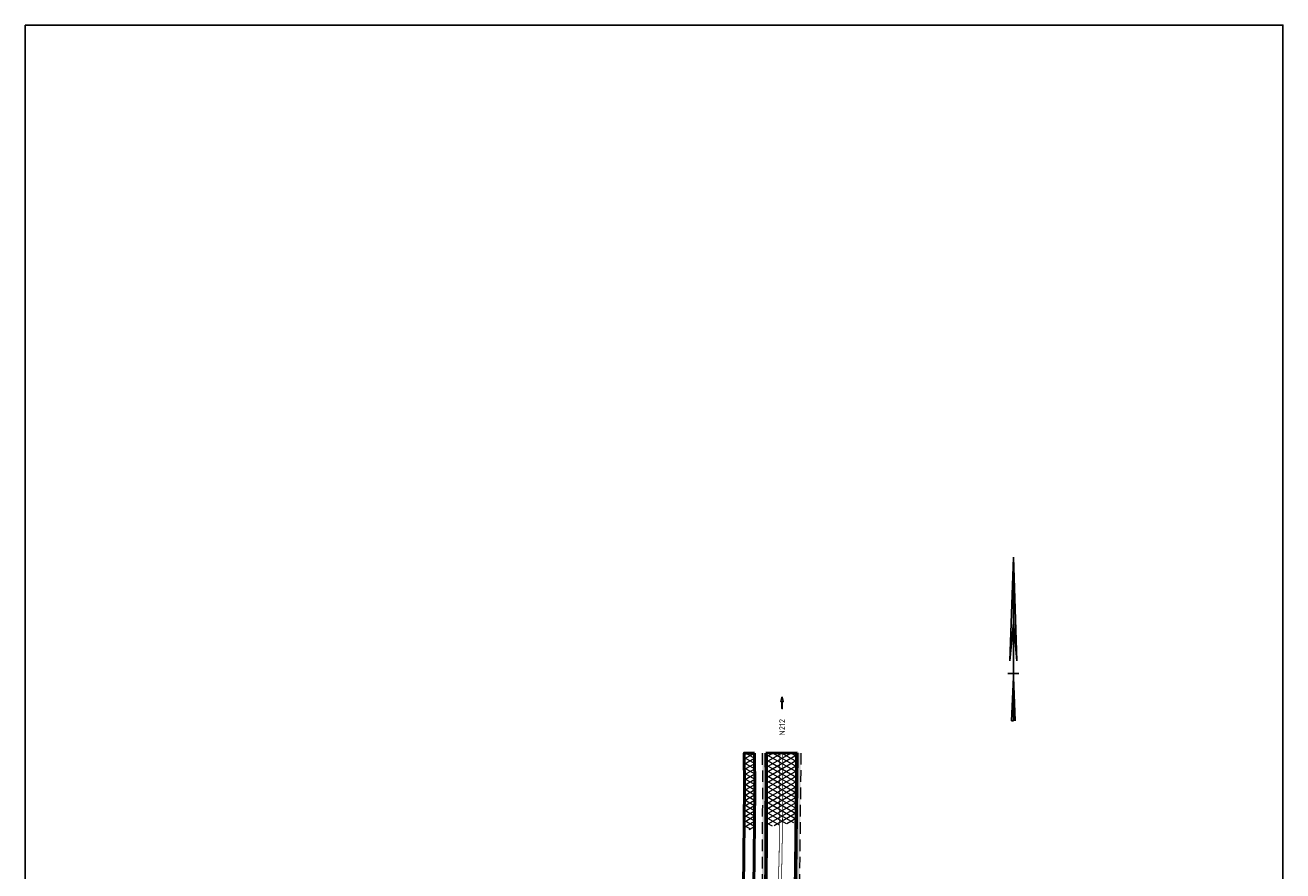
# Model space of a CAD drawing. Header units: metres. Extents: x 121833 to 139793, y 452888 to 469143.
# Tile 10 of 11: x 121833 to 122110, y 468957 to 469143. Entities that reach past the tile are written whole.
import ezdxf
from ezdxf.enums import TextEntityAlignment as Align

# ---------------------------------------------------------------- set-up
doc = ezdxf.new("R2010")
doc.units = ezdxf.units.M
doc.linetypes.add('DASHED', pattern=[19.05, 12.7, -6.35])
doc.linetypes.add('VW-3-3_STREEP', pattern=[6, 3, -3])
for name, color, linetype, lineweight in [('N-WE-VH-KANTVERHARDING-G', 210, 'Continuous', 50), ('N-WE-VH-KANTVERHARDING_BERMVERHARDING-G', 60, 'DASHED', 18), ('N-WE-VH-VERHARDING_ASFALT-A @ 0.5', 7, 'Continuous', 18), ('N-WE-VH-VERHARDING_GRASBETONSTEEN-A', 7, 'Continuous', 18), ('N-WE-VW-MARKERING_DOORGETROKKEN-G', 7, 'Continuous', 35), ('N-WE-VW-MARKERING_LANGS_STREEP_33_015-G', 7, 'VW-3-3_STREEP', 13), ('X-XX-AL-ORIENTATIE-S', 7, 'Continuous', 25)]:
    doc.layers.add(name, color=color, linetype=linetype, lineweight=lineweight)
doc.styles.add('NLCS-ISO-M1000-T25', font='NLCS-ISO.ttf', dxfattribs={"height": 2.5})
doc.styles.add('NLCS-ISO-M1000-T35', font='NLCS-ISO.ttf', dxfattribs={"height": 3.5})
pattern_1 = [(180, (0, 0), (-2e-16, -2), []), (180, (3e-17, 0.5), (-2e-16, -2), []), (90, (0, 0), (-2, 1e-16), [-0.5, 0.5]), (90, (-0.5, 3e-17), (-2, 1e-16), [-0.5, 0.5]), (90, (-1, 6e-17), (-2, 1e-16), [0.5, -0.5]), (90, (-1.5, 9e-17), (-2, 1e-16), [0.5, -0.5]), (180, (6e-17, 1), (-2e-16, -2), [0.5, -0.5]), (180, (9e-17, 1.5), (-2e-16, -2), [0.5, -0.5])]

# ---------------------------------------------------------------- blocks, each defined once
blk = doc.blocks.new('SAL-ORIENTATIE_NOORDPIJL-SO')
for p, q in [((0, 12.8), (-0.4, 1.4)), ((0, -5.2), (0, 12.8)), ((0.4, 1.4), (0, 12.8)), ((-0.4, 1.4), (0, 5.6)), ((0, 5.6), (0.4, 1.4)), ((-0.6, 0), (0.6, 0)), ((0, -0.4), (-0.2, -5.2)), ((0.2, -5.2), (0, -0.4)), ((-0.2, -5.2), (0, -5.2))]:
    blk.add_line(p, q)
for points in [[(0.4, 1.4), (0, 5.6), (0, 12.8)], [(0, -5.2), (0.2, -5.2), (0, -0.4)]]:
    blk.add_solid(points)
blk = doc.blocks.new('*U447')
blk.add_lwpolyline([(-4.6, 0.8), (-0.9, 0.2, 0.785412), (-0.8, 0.5), (-3.9, 2.7, 0.486151), (-4.2, 2.6), (-4.4, 2), (-9.9, 4.3), (-10.1, 4), (-4.6, 1.7), (-4.8, 1.1, 0.486151)], format="xyb", close=True)
at = {"style": 'NLCS-ISO-M1000-T35'}
blk.add_attdef('WEG_EN_RIJRICHTING', text='', height=3.5, rotation=337.4537, dxfattribs=at).set_placement((-18.5, 7.7), align=Align.MIDDLE_RIGHT)

msp = doc.modelspace()

# ---------------------------------------------------------------- hatches: boundary and pattern name
at = {"layer": 'N-WE-VH-VERHARDING_ASFALT-A @ 0.5'}
h = msp.add_hatch(dxfattribs=at)
h.set_pattern_fill('AVH-ASFALT', color=256, scale=2, angle=180, style=0, pattern_type=2)
h.set_pattern_definition([(330, (61054.3283, 234332.937), (0.5, 0.8660254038), []), (30, (61054.3283, 234332.937), (-0.5, 0.8660254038), [])])
h.paths.add_polyline_path([(121991.039, 468982.493), (121991.056, 468974.894), (121990.973, 468965.47), (121993.259, 468965.833), (121993.339, 468974.575), (121993.325, 468982.498)])
edge = h.paths.add_edge_path()
edge.add_arc((121681.903, 468975.379), 313.942, -0.51807, 1.30023, ccw=False)
edge.add_arc((122930.711, 468964.087), 934.917, 179.481928, 179.86831)
edge.add_line((121995.796, 468966.236), (122002.547, 468967.307))
edge.add_line((122002.547, 468967.307), (122002.697, 468982.519))
edge.add_line((122002.697, 468982.519), (121995.764, 468982.503))
at = {"layer": 'N-WE-VH-VERHARDING_GRASBETONSTEEN-A'}
h = msp.add_hatch(dxfattribs=at)
h.set_pattern_fill('AVH-GRASBETONSTEEN_01', color=256, angle=90, style=0, pattern_type=2)
h.set_pattern_definition(pattern_1)
h.paths.add_polyline_path([(121994.964, 468982.485, -0.007934), (121995.032, 468972.548, 0.0026641), (121994.995, 468962.577, -0.0105663), (121994.608, 468942.753), (121993.246, 468921.314, -0.0097832), (121990.314, 468882.597), (121988.498, 468863.553), (121988.453, 468863.145), (121988.452, 468863.135), (121989.248, 468863.06), (121989.294, 468863.47), (121991.11, 468882.521, 0.0097825), (121994.045, 468921.266), (121995.407, 468942.711, 0.0105712), (121995.795, 468962.578, -0.0026641), (121995.832, 468972.541, 0.007934), (121995.764, 468982.503)])
h = msp.add_hatch(dxfattribs=at)
h.set_pattern_fill('AVH-GRASBETONSTEEN_01', color=256, angle=90, style=0, pattern_type=2)
h.set_pattern_definition(pattern_1)
h.paths.add_polyline_path([(122002.499, 468962.408), (122002.236, 468942.463), (122000.639, 468881.313), (121998.852, 468850.48), (121998.46, 468846.203), (121999.257, 468846.13), (121999.65, 468850.42), (122001.438, 468881.279), (122003.036, 468942.447), (122003.299, 468962.399), (122003.497, 468982.511), (122002.697, 468982.519)])

# ---------------------------------------------------------------- linework, layer by layer
at = {"layer": 'DEFPOINTS'}
msp.add_lwpolyline([(121832.657, 469142.874), (121832.657, 468627.374), (122109.657, 468627.374), (122109.657, 469142.874)], close=True, dxfattribs=at)
at = {"layer": 'N-WE-VH-KANTVERHARDING-G'}
for points in [[(121993.325, 468982.498), (121991.039, 468982.493), (121991.056, 468974.894), (121990.86, 468952.637), (121990.699, 468942.423), (121990.616, 468940.514), (121990.3, 468936.837), (121986.638, 468886.352), (121988.948, 468886.187)], [(121995.764, 468982.503), (122002.697, 468982.519)], [(122002.697, 468982.519), (122002.499, 468962.408), (122002.236, 468942.463), (122000.639, 468881.313), (121998.852, 468850.48), (121998.46, 468846.203)]]:
    msp.add_lwpolyline(points, dxfattribs=at)
for points in [[(121995.764, 468982.503, -0.007934), (121995.832, 468972.541, 0.0026641), (121995.795, 468962.578, -0.0105712), (121995.407, 468942.711), (121994.045, 468921.266, -0.0097825), (121991.11, 468882.521), (121989.294, 468863.47), (121989.248, 468863.06), (121989.248, 468863.06), (121987.641, 468847.37)], [(121988.948, 468886.187), (121992.509, 468936.561), (121992.909, 468940.514, 0.0126985), (121993.139, 468952.64), (121993.339, 468974.575), (121993.325, 468982.498)]]:
    msp.add_lwpolyline(points, format="xyb", dxfattribs=at)
at = {"layer": 'N-WE-VH-KANTVERHARDING_BERMVERHARDING-G', "ltscale": 0.2, "flags": 128}
msp.add_lwpolyline([(121994.964, 468982.485, -0.007934), (121995.032, 468972.548, 0.0026641), (121994.995, 468962.577, -0.0105663), (121994.608, 468942.753), (121993.246, 468921.314, -0.0097832), (121990.314, 468882.597), (121988.498, 468863.553), (121988.453, 468863.145), (121988.452, 468863.135), (121989.248, 468863.06)], format="xyb", dxfattribs=at)
msp.add_lwpolyline([(122003.497, 468982.511), (122003.299, 468962.399), (122003.036, 468942.447), (122001.438, 468881.279), (121999.65, 468850.42), (121999.257, 468846.13), (121998.46, 468846.203)], dxfattribs=at)
at = {"layer": 'N-WE-VW-MARKERING_DOORGETROKKEN-G', "const_width": 0.15}
for points in [[(121998.872, 468982.51), (121998.873, 468981.984, -0.0123252), (121997.36, 468917.536, -0.0088948), (121994.619, 468882.186), (121992.78, 468862.412), (121991.471, 468848.574), (121991.361, 468847.414)], [(121994.193, 468847.095), (121994.291, 468848.123), (121996.58, 468872.201), (121997.117, 468881.461), (121998.211, 468923.351), (121998.799, 468936.912, 0.0086128), (121999.523, 468981.984), (121999.522, 468982.512)]]:
    msp.add_lwpolyline(points, format="xyb", dxfattribs=at)
at = {"layer": 'N-WE-VW-MARKERING_LANGS_STREEP_33_015-G', "ltscale": 2, "const_width": 0.15, "flags": 128}
msp.add_lwpolyline([(121988.01, 468847.288), (121989.654, 468863.348), (121989.66, 468863.358), (121991.483, 468882.485, 0.0097821), (121994.419, 468921.244), (121995.782, 468942.696, 0.0105712), (121996.17, 468962.579, -0.0026641), (121996.207, 468972.537, 0.007934), (121996.139, 468982.512)], format="xyb", dxfattribs=at)
msp.add_lwpolyline([(122002.322, 468982.523), (122002.124, 468962.412), (122001.861, 468942.47), (122000.264, 468881.329), (121998.478, 468850.508), (121998.125, 468846.652)], dxfattribs=at)

# ---------------------------------------------------------------- block references
ref = msp.add_blockref('*U447', (121999.367, 468995.013), dxfattribs=dict(xscale=0.25, yscale=0.25, zscale=0.25, rotation=112.6514483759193))
ref.add_attrib('WEG_EN_RIJRICHTING', 'N212', dxfattribs={"height": 1.25, "rotation": 90.10513, "style": 'NLCS-ISO-M1000-T25'}).set_placement((121999.376, 468990.013), align=Align.MIDDLE_RIGHT)
at = {"layer": 'X-XX-AL-ORIENTATIE-S', "xscale": 2, "yscale": 2, "zscale": 2}
msp.add_blockref('SAL-ORIENTATIE_NOORDPIJL-SO', (122050.298, 469000.037), dxfattribs=at)

doc.saveas('drawing.dxf')
